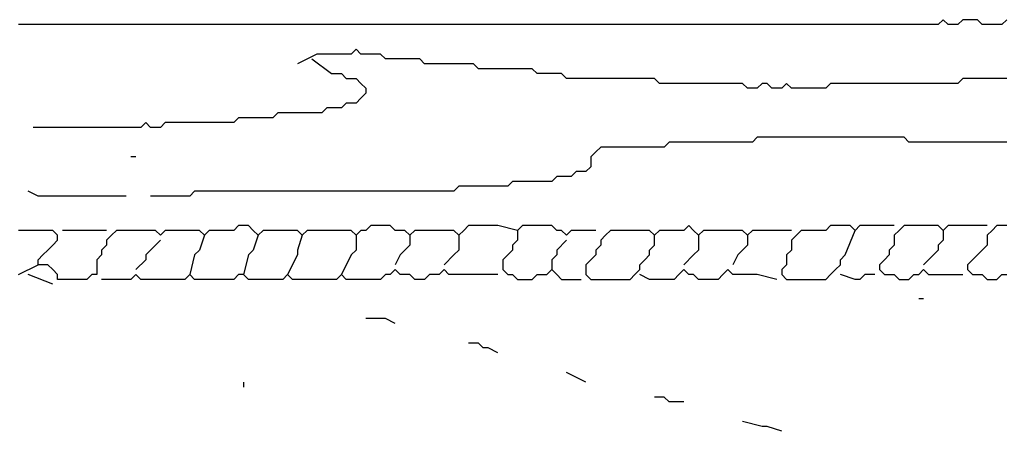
# Model space of a CAD drawing. Header units: metres. Extents: x 3221 to 4131, y 3282 to 4239.
# Tile 5 of 84: x 3260.793 to 3262.341, y 4220.378 to 4221.024. Entities that reach past the tile are written whole.
import ezdxf

# ---------------------------------------------------------------- set-up
doc = ezdxf.new("R2010")
doc.units = ezdxf.units.M

msp = doc.modelspace()

# ---------------------------------------------------------------- linework, layer by layer
for points in [[(3262.3453, 4221.0245), (3262.3376, 4221.0168), (3262.3299, 4221.0168), (3262.3222, 4221.0168), (3262.3145, 4221.0168), (3262.3068, 4221.0168), (3262.2991, 4221.0245), (3262.2914, 4221.0245), (3262.2837, 4221.0245), (3262.276, 4221.0245), (3262.2683, 4221.0168), (3262.2606, 4221.0168), (3262.2529, 4221.0168), (3262.2453, 4221.0245), (3262.2376, 4221.0168), (3262.2299, 4221.0168), (3262.2222, 4221.0168), (3262.2145, 4221.0168), (3262.2068, 4221.0168), (3262.1991, 4221.0168), (3262.1914, 4221.0168), (3262.1837, 4221.0168), (3262.176, 4221.0168), (3262.1683, 4221.0168), (3262.1606, 4221.0168), (3262.1529, 4221.0168), (3262.1453, 4221.0168), (3262.1376, 4221.0168), (3262.1299, 4221.0168), (3262.1222, 4221.0168), (3262.1145, 4221.0168), (3262.1068, 4221.0168), (3262.0991, 4221.0168), (3262.0914, 4221.0168), (3262.0837, 4221.0168), (3262.076, 4221.0168), (3262.0683, 4221.0168), (3262.0606, 4221.0168), (3262.0529, 4221.0168), (3262.0453, 4221.0168), (3262.0376, 4221.0168), (3262.0299, 4221.0168), (3262.0222, 4221.0168), (3262.0145, 4221.0168), (3262.0068, 4221.0168), (3261.9991, 4221.0168), (3261.9914, 4221.0168), (3261.9837, 4221.0168), (3261.976, 4221.0168), (3261.9683, 4221.0168), (3261.9606, 4221.0168), (3261.9529, 4221.0168), (3261.9453, 4221.0168), (3261.9376, 4221.0168), (3261.9299, 4221.0168), (3261.9222, 4221.0168), (3261.9145, 4221.0168), (3261.9068, 4221.0168), (3261.8991, 4221.0168), (3261.8914, 4221.0168), (3261.8837, 4221.0168), (3261.876, 4221.0168), (3261.8683, 4221.0168), (3261.8606, 4221.0168), (3261.8529, 4221.0168), (3261.8453, 4221.0168), (3261.8376, 4221.0168), (3261.8299, 4221.0168), (3261.8222, 4221.0168), (3261.8145, 4221.0168), (3261.8068, 4221.0168), (3261.7991, 4221.0168), (3261.7914, 4221.0168), (3261.7837, 4221.0168), (3261.776, 4221.0168), (3261.7683, 4221.0168), (3261.7606, 4221.0168), (3261.7529, 4221.0168), (3261.7453, 4221.0168), (3261.7376, 4221.0168), (3261.7299, 4221.0168), (3261.7222, 4221.0168), (3261.7145, 4221.0168), (3261.7068, 4221.0168), (3261.6991, 4221.0168), (3261.6914, 4221.0168), (3261.6837, 4221.0168), (3261.676, 4221.0168), (3261.6683, 4221.0168), (3261.6606, 4221.0168), (3261.6529, 4221.0168), (3261.6453, 4221.0168), (3261.6376, 4221.0168), (3261.6299, 4221.0168), (3261.6222, 4221.0168), (3261.6145, 4221.0168), (3261.6068, 4221.0168), (3261.5991, 4221.0168), (3261.5914, 4221.0168), (3261.5837, 4221.0168), (3261.576, 4221.0168), (3261.5683, 4221.0168), (3261.5606, 4221.0168), (3261.5529, 4221.0168), (3261.5453, 4221.0168), (3261.5376, 4221.0168), (3261.5299, 4221.0168), (3261.5222, 4221.0168), (3261.5145, 4221.0168), (3261.5068, 4221.0168), (3261.4991, 4221.0168), (3261.4914, 4221.0168), (3261.4837, 4221.0168), (3261.476, 4221.0168), (3261.4683, 4221.0168), (3261.4606, 4221.0168), (3261.4529, 4221.0168), (3261.4453, 4221.0168), (3261.4376, 4221.0168), (3261.4299, 4221.0168), (3261.4222, 4221.0168), (3261.4145, 4221.0168), (3261.4068, 4221.0168), (3261.3991, 4221.0168), (3261.3914, 4221.0168), (3261.3837, 4221.0168), (3261.376, 4221.0168), (3261.3683, 4221.0168), (3261.3606, 4221.0168), (3261.3529, 4221.0168), (3261.3453, 4221.0168), (3261.3376, 4221.0168), (3261.3299, 4221.0168), (3261.3222, 4221.0168), (3261.3145, 4221.0168), (3261.3068, 4221.0168), (3261.2991, 4221.0168), (3261.2914, 4221.0168), (3261.2837, 4221.0168), (3261.276, 4221.0168), (3261.2683, 4221.0168), (3261.2606, 4221.0168), (3261.2529, 4221.0168), (3261.2453, 4221.0168), (3261.2376, 4221.0168), (3261.2299, 4221.0168), (3261.2222, 4221.0168), (3261.2145, 4221.0168), (3261.2068, 4221.0168), (3261.1991, 4221.0168), (3261.1914, 4221.0168), (3261.1837, 4221.0168), (3261.176, 4221.0168), (3261.1683, 4221.0168), (3261.1606, 4221.0168), (3261.1529, 4221.0168), (3261.1453, 4221.0168), (3261.1376, 4221.0168), (3261.1299, 4221.0168), (3261.1222, 4221.0168), (3261.1145, 4221.0168), (3261.1068, 4221.0168), (3261.0991, 4221.0168), (3261.0914, 4221.0168), (3261.0837, 4221.0168), (3261.076, 4221.0168), (3261.0683, 4221.0168), (3261.0606, 4221.0168), (3261.0529, 4221.0168), (3261.0453, 4221.0168), (3261.0376, 4221.0168), (3261.0299, 4221.0168), (3261.0222, 4221.0168), (3261.0145, 4221.0168), (3261.0068, 4221.0168), (3260.9991, 4221.0168), (3260.9914, 4221.0168), (3260.9837, 4221.0168), (3260.976, 4221.0168), (3260.9683, 4221.0168), (3260.9606, 4221.0168), (3260.9529, 4221.0168), (3260.9453, 4221.0168), (3260.9376, 4221.0168), (3260.9299, 4221.0168), (3260.9222, 4221.0168), (3260.9145, 4221.0168), (3260.9068, 4221.0168), (3260.8991, 4221.0168), (3260.8914, 4221.0168), (3260.8837, 4221.0168), (3260.876, 4221.0168), (3260.8683, 4221.0168), (3260.8606, 4221.0168), (3260.8529, 4221.0168), (3260.8453, 4221.0168), (3260.8376, 4221.0168), (3260.8299, 4221.0168), (3260.8222, 4221.0168), (3260.8145, 4221.0168), (3260.8068, 4221.0168), (3260.7991, 4221.0168), (3260.7914, 4221.0168)], [(3262.3453, 4220.9321), (3262.3376, 4220.9321), (3262.3299, 4220.9321), (3262.3222, 4220.9321), (3262.3145, 4220.9321), (3262.3068, 4220.9321), (3262.2991, 4220.9321), (3262.2914, 4220.9321), (3262.2837, 4220.9321), (3262.276, 4220.9321), (3262.2683, 4220.9245), (3262.2606, 4220.9245), (3262.2529, 4220.9245), (3262.2453, 4220.9245), (3262.2376, 4220.9245), (3262.2299, 4220.9245), (3262.2222, 4220.9245), (3262.2145, 4220.9245), (3262.2068, 4220.9245), (3262.1991, 4220.9245), (3262.1914, 4220.9245), (3262.1837, 4220.9245), (3262.176, 4220.9245), (3262.1683, 4220.9245), (3262.1606, 4220.9245), (3262.1529, 4220.9245), (3262.1453, 4220.9245), (3262.1376, 4220.9245), (3262.1299, 4220.9245), (3262.1222, 4220.9245), (3262.1145, 4220.9245), (3262.1068, 4220.9245), (3262.0991, 4220.9245), (3262.0914, 4220.9245), (3262.0837, 4220.9245), (3262.076, 4220.9245), (3262.0683, 4220.9245), (3262.0606, 4220.9168), (3262.0529, 4220.9168), (3262.0453, 4220.9168), (3262.0376, 4220.9168), (3262.0299, 4220.9168), (3262.0222, 4220.9168), (3262.0145, 4220.9168), (3262.0068, 4220.9168), (3261.9991, 4220.9245), (3261.9914, 4220.9168), (3261.9837, 4220.9168), (3261.976, 4220.9168), (3261.9683, 4220.9245), (3261.9606, 4220.9245), (3261.9529, 4220.9168), (3261.9453, 4220.9168), (3261.9376, 4220.9168), (3261.9299, 4220.9245), (3261.9222, 4220.9245), (3261.9145, 4220.9245), (3261.9068, 4220.9245), (3261.8991, 4220.9245), (3261.8914, 4220.9245), (3261.8837, 4220.9245), (3261.876, 4220.9245), (3261.8683, 4220.9245), (3261.8606, 4220.9245), (3261.8529, 4220.9245), (3261.8453, 4220.9245), (3261.8376, 4220.9245), (3261.8299, 4220.9245), (3261.8222, 4220.9245), (3261.8145, 4220.9245), (3261.8068, 4220.9245), (3261.7991, 4220.9245), (3261.7914, 4220.9321), (3261.7837, 4220.9321), (3261.776, 4220.9321), (3261.7683, 4220.9321), (3261.7606, 4220.9321), (3261.7529, 4220.9321), (3261.7453, 4220.9321), (3261.7376, 4220.9321), (3261.7299, 4220.9321), (3261.7222, 4220.9321), (3261.7145, 4220.9321), (3261.7068, 4220.9321), (3261.6991, 4220.9321), (3261.6914, 4220.9321), (3261.6837, 4220.9321), (3261.676, 4220.9321), (3261.6683, 4220.9321), (3261.6606, 4220.9321), (3261.6529, 4220.9321), (3261.6453, 4220.9398), (3261.6376, 4220.9398), (3261.6299, 4220.9398), (3261.6222, 4220.9398), (3261.6145, 4220.9398), (3261.6068, 4220.9398), (3261.5991, 4220.9475), (3261.5914, 4220.9475), (3261.5837, 4220.9475), (3261.576, 4220.9475), (3261.5683, 4220.9475), (3261.5606, 4220.9475), (3261.5529, 4220.9475), (3261.5453, 4220.9475), (3261.5376, 4220.9475), (3261.5299, 4220.9475), (3261.5222, 4220.9475), (3261.5145, 4220.9475), (3261.5068, 4220.9552), (3261.4991, 4220.9552), (3261.4914, 4220.9552), (3261.4837, 4220.9552), (3261.476, 4220.9552), (3261.4683, 4220.9552), (3261.4606, 4220.9552), (3261.4529, 4220.9552), (3261.4453, 4220.9552), (3261.4376, 4220.9552), (3261.4299, 4220.9552), (3261.4222, 4220.9629), (3261.4145, 4220.9629), (3261.4068, 4220.9629), (3261.3991, 4220.9629), (3261.3914, 4220.9629), (3261.3837, 4220.9629), (3261.376, 4220.9629), (3261.3683, 4220.9629), (3261.3606, 4220.9706), (3261.3529, 4220.9706), (3261.3453, 4220.9706), (3261.3376, 4220.9706), (3261.3299, 4220.9706), (3261.3222, 4220.9783), (3261.3145, 4220.9706), (3261.3068, 4220.9706), (3261.2991, 4220.9706), (3261.2914, 4220.9706), (3261.2837, 4220.9706), (3261.276, 4220.9706), (3261.2683, 4220.9706), (3261.2606, 4220.9706), (3261.2299, 4220.9552)], [(3261.2529, 4220.9629), (3261.2837, 4220.9398), (3261.2914, 4220.9398), (3261.2991, 4220.9398), (3261.3068, 4220.9321), (3261.3145, 4220.9321), (3261.3222, 4220.9321), (3261.3299, 4220.9245), (3261.3376, 4220.9168), (3261.3376, 4220.9091), (3261.3299, 4220.9014), (3261.3222, 4220.8937), (3261.3145, 4220.8937), (3261.3068, 4220.8937), (3261.2991, 4220.886), (3261.2914, 4220.886), (3261.2837, 4220.886), (3261.276, 4220.886), (3261.2683, 4220.8783), (3261.2606, 4220.8783), (3261.2529, 4220.8783), (3261.2453, 4220.8783), (3261.2376, 4220.8783), (3261.2299, 4220.8783), (3261.2222, 4220.8783), (3261.2145, 4220.8783), (3261.2068, 4220.8783), (3261.1991, 4220.8783), (3261.1914, 4220.8706), (3261.1837, 4220.8706), (3261.176, 4220.8706), (3261.1683, 4220.8706), (3261.1606, 4220.8706), (3261.1529, 4220.8706), (3261.1453, 4220.8706), (3261.1376, 4220.8706), (3261.1299, 4220.8629), (3261.1222, 4220.8629), (3261.1145, 4220.8629), (3261.1068, 4220.8629), (3261.0991, 4220.8629), (3261.0914, 4220.8629), (3261.0837, 4220.8629), (3261.076, 4220.8629), (3261.0683, 4220.8629), (3261.0606, 4220.8629), (3261.0529, 4220.8629), (3261.0453, 4220.8629), (3261.0376, 4220.8629), (3261.0299, 4220.8629), (3261.0222, 4220.8629), (3261.0145, 4220.8552), (3261.0068, 4220.8552), (3260.9991, 4220.8552), (3260.9914, 4220.8629), (3260.9837, 4220.8552), (3260.976, 4220.8552), (3260.9683, 4220.8552), (3260.9606, 4220.8552), (3260.9529, 4220.8552), (3260.9453, 4220.8552), (3260.9376, 4220.8552), (3260.9299, 4220.8552), (3260.9222, 4220.8552), (3260.9145, 4220.8552), (3260.9068, 4220.8552), (3260.8991, 4220.8552), (3260.8914, 4220.8552), (3260.8837, 4220.8552), (3260.876, 4220.8552), (3260.8683, 4220.8552), (3260.8606, 4220.8552), (3260.8529, 4220.8552), (3260.8453, 4220.8552), (3260.8376, 4220.8552), (3260.8299, 4220.8552), (3260.8145, 4220.8552)], [(3262.3453, 4220.8321), (3262.3376, 4220.8321), (3262.3299, 4220.8321), (3262.3222, 4220.8321), (3262.3145, 4220.8321), (3262.3068, 4220.8321), (3262.2991, 4220.8321), (3262.2914, 4220.8321), (3262.2837, 4220.8321), (3262.276, 4220.8321), (3262.2683, 4220.8321), (3262.2606, 4220.8321), (3262.2529, 4220.8321), (3262.2453, 4220.8321), (3262.2376, 4220.8321), (3262.2299, 4220.8321), (3262.2222, 4220.8321), (3262.2145, 4220.8321), (3262.2068, 4220.8321), (3262.1991, 4220.8321), (3262.1914, 4220.8321), (3262.1837, 4220.8398), (3262.176, 4220.8398), (3262.1683, 4220.8398), (3262.1606, 4220.8398), (3262.1529, 4220.8398), (3262.1453, 4220.8398), (3262.1376, 4220.8398), (3262.1299, 4220.8398), (3262.1222, 4220.8398), (3262.1145, 4220.8398), (3262.1068, 4220.8398), (3262.0991, 4220.8398), (3262.0914, 4220.8398), (3262.0837, 4220.8398), (3262.076, 4220.8398), (3262.0683, 4220.8398), (3262.0606, 4220.8398), (3262.0529, 4220.8398), (3262.0453, 4220.8398), (3262.0376, 4220.8398), (3262.0299, 4220.8398), (3262.0222, 4220.8398), (3262.0145, 4220.8398), (3262.0068, 4220.8398), (3261.9991, 4220.8398), (3261.9914, 4220.8398), (3261.9837, 4220.8398), (3261.976, 4220.8398), (3261.9683, 4220.8398), (3261.9606, 4220.8398), (3261.9529, 4220.8398), (3261.9453, 4220.8321), (3261.9376, 4220.8321), (3261.9299, 4220.8321), (3261.9222, 4220.8321), (3261.9145, 4220.8321), (3261.9068, 4220.8321), (3261.8991, 4220.8321), (3261.8914, 4220.8321), (3261.8837, 4220.8321), (3261.876, 4220.8321), (3261.8683, 4220.8321), (3261.8606, 4220.8321), (3261.8529, 4220.8321), (3261.8453, 4220.8321), (3261.8376, 4220.8321), (3261.8299, 4220.8321), (3261.8222, 4220.8321), (3261.8145, 4220.8321), (3261.8068, 4220.8245), (3261.7991, 4220.8245), (3261.7914, 4220.8245), (3261.7837, 4220.8245), (3261.776, 4220.8245), (3261.7683, 4220.8245), (3261.7606, 4220.8245), (3261.7529, 4220.8245), (3261.7453, 4220.8245), (3261.7376, 4220.8245), (3261.7299, 4220.8245), (3261.7222, 4220.8245), (3261.7145, 4220.8245), (3261.7068, 4220.8245), (3261.6991, 4220.8168), (3261.6914, 4220.8091), (3261.6914, 4220.8014), (3261.6914, 4220.7937), (3261.6837, 4220.786), (3261.676, 4220.786), (3261.6683, 4220.786), (3261.6606, 4220.7783), (3261.6529, 4220.7783), (3261.6453, 4220.7783), (3261.6376, 4220.7783), (3261.6299, 4220.7706), (3261.6222, 4220.7706), (3261.6145, 4220.7706), (3261.6068, 4220.7706), (3261.5991, 4220.7706), (3261.5914, 4220.7706), (3261.5837, 4220.7706), (3261.576, 4220.7706), (3261.5683, 4220.7706), (3261.5606, 4220.7629), (3261.5529, 4220.7629), (3261.5453, 4220.7629), (3261.5376, 4220.7629), (3261.5299, 4220.7629), (3261.5222, 4220.7629), (3261.5145, 4220.7629), (3261.5068, 4220.7629), (3261.4991, 4220.7629), (3261.4914, 4220.7629), (3261.4837, 4220.7629), (3261.476, 4220.7552), (3261.4683, 4220.7552), (3261.4606, 4220.7552), (3261.4529, 4220.7552), (3261.4453, 4220.7552), (3261.4376, 4220.7552), (3261.4299, 4220.7552), (3261.4222, 4220.7552), (3261.4145, 4220.7552), (3261.4068, 4220.7552), (3261.3991, 4220.7552), (3261.3914, 4220.7552), (3261.3837, 4220.7552), (3261.376, 4220.7552), (3261.3683, 4220.7552), (3261.3606, 4220.7552), (3261.3529, 4220.7552), (3261.3453, 4220.7552), (3261.3376, 4220.7552), (3261.3299, 4220.7552), (3261.3222, 4220.7552), (3261.3145, 4220.7552), (3261.3068, 4220.7552), (3261.2991, 4220.7552), (3261.2914, 4220.7552), (3261.2837, 4220.7552), (3261.276, 4220.7552), (3261.2683, 4220.7552), (3261.2606, 4220.7552), (3261.2529, 4220.7552), (3261.2453, 4220.7552), (3261.2376, 4220.7552), (3261.2299, 4220.7552), (3261.2222, 4220.7552), (3261.2145, 4220.7552), (3261.2068, 4220.7552), (3261.1991, 4220.7552), (3261.1914, 4220.7552), (3261.1837, 4220.7552), (3261.176, 4220.7552), (3261.1683, 4220.7552), (3261.1606, 4220.7552), (3261.1529, 4220.7552), (3261.1453, 4220.7552), (3261.1376, 4220.7552), (3261.1299, 4220.7552), (3261.1222, 4220.7552), (3261.1145, 4220.7552), (3261.1068, 4220.7552), (3261.0991, 4220.7552), (3261.0914, 4220.7552), (3261.0837, 4220.7552), (3261.076, 4220.7552), (3261.0683, 4220.7552), (3261.0606, 4220.7475), (3261.0529, 4220.7475), (3261.0453, 4220.7475), (3261.0376, 4220.7475), (3261.0299, 4220.7475), (3261.0222, 4220.7475), (3261.0145, 4220.7475), (3260.9991, 4220.7475)], [(3260.976, 4220.8091), (3260.9683, 4220.8091)], [(3260.9606, 4220.7475), (3260.9299, 4220.7475), (3260.9222, 4220.7475), (3260.9145, 4220.7475), (3260.9068, 4220.7475), (3260.8991, 4220.7475), (3260.8914, 4220.7475), (3260.8837, 4220.7475), (3260.876, 4220.7475), (3260.8683, 4220.7475), (3260.8606, 4220.7475), (3260.8529, 4220.7475), (3260.8453, 4220.7475), (3260.8376, 4220.7475), (3260.8299, 4220.7475), (3260.8222, 4220.7475), (3260.8068, 4220.7552)], [(3261.576, 4220.6937), (3261.5453, 4220.7014), (3261.5376, 4220.7014), (3261.5299, 4220.7014), (3261.5222, 4220.7014), (3261.5145, 4220.7014), (3261.5068, 4220.7014), (3261.4991, 4220.7014), (3261.4914, 4220.6937), (3261.4837, 4220.686), (3261.476, 4220.6937), (3261.4683, 4220.6937), (3261.4606, 4220.6937), (3261.4529, 4220.6937), (3261.4453, 4220.6937), (3261.4376, 4220.6937), (3261.4299, 4220.6937), (3261.4222, 4220.6937), (3261.4145, 4220.6937), (3261.4068, 4220.686), (3261.3991, 4220.6937), (3261.3914, 4220.6937), (3261.3837, 4220.6937), (3261.376, 4220.7014), (3261.3683, 4220.7014), (3261.3606, 4220.7014), (3261.3529, 4220.7014), (3261.3453, 4220.7014), (3261.3376, 4220.6937), (3261.3299, 4220.6937), (3261.3222, 4220.686), (3261.3145, 4220.6937), (3261.3068, 4220.6937), (3261.2991, 4220.6937), (3261.2914, 4220.6937), (3261.2837, 4220.6937), (3261.276, 4220.6937), (3261.2683, 4220.6937), (3261.2606, 4220.6937), (3261.2529, 4220.6937), (3261.2453, 4220.6937), (3261.2376, 4220.686), (3261.2299, 4220.6937), (3261.2222, 4220.6937), (3261.2145, 4220.6937), (3261.2068, 4220.6937), (3261.1991, 4220.6937), (3261.1914, 4220.6937), (3261.1837, 4220.6937), (3261.176, 4220.6937), (3261.1683, 4220.686), (3261.1606, 4220.6937), (3261.1529, 4220.7014), (3261.1453, 4220.7014), (3261.1376, 4220.7014), (3261.1299, 4220.6937), (3261.1222, 4220.6937), (3261.1145, 4220.6937), (3261.1068, 4220.6937), (3261.0991, 4220.6937), (3261.0914, 4220.6937), (3261.0837, 4220.686), (3261.076, 4220.6937), (3261.0683, 4220.6937), (3261.0606, 4220.6937), (3261.0529, 4220.6937), (3261.0453, 4220.6937), (3261.0376, 4220.6937), (3261.0299, 4220.6937), (3261.0222, 4220.6937), (3261.0145, 4220.686), (3261.0068, 4220.6937), (3260.9991, 4220.6937), (3260.9914, 4220.6937), (3260.9837, 4220.6937), (3260.976, 4220.6937), (3260.9683, 4220.6937), (3260.9606, 4220.6937), (3260.9529, 4220.6937), (3260.9453, 4220.6937), (3260.9376, 4220.686), (3260.9299, 4220.6783), (3260.9299, 4220.6706), (3260.9222, 4220.6629), (3260.9222, 4220.6552), (3260.9145, 4220.6475), (3260.9145, 4220.6398), (3260.9145, 4220.6321), (3260.9145, 4220.6245), (3260.9068, 4220.6245), (3260.8991, 4220.6168), (3260.8914, 4220.6168), (3260.8837, 4220.6168), (3260.876, 4220.6168), (3260.8683, 4220.6168), (3260.8606, 4220.6168), (3260.8529, 4220.6168), (3260.8529, 4220.6245), (3260.8453, 4220.6321), (3260.8376, 4220.6398), (3260.8299, 4220.6398), (3260.8222, 4220.6398), (3260.8222, 4220.6475), (3260.8299, 4220.6552), (3260.8376, 4220.6629), (3260.8453, 4220.6706), (3260.8529, 4220.6783), (3260.8529, 4220.686), (3260.8453, 4220.6937), (3260.8376, 4220.6937), (3260.8299, 4220.6937), (3260.8222, 4220.6937), (3260.8145, 4220.6937), (3260.8068, 4220.6937), (3260.7991, 4220.6937), (3260.7914, 4220.6937)], [(3260.9299, 4220.6937), (3260.9068, 4220.6937), (3260.8991, 4220.6937), (3260.8914, 4220.6937), (3260.8837, 4220.6937), (3260.876, 4220.6937), (3260.8606, 4220.6937)], [(3261.6991, 4220.6937), (3261.6683, 4220.6937), (3261.6606, 4220.6937), (3261.6529, 4220.686), (3261.6453, 4220.6937), (3261.6376, 4220.6937), (3261.6299, 4220.7014), (3261.6222, 4220.7014), (3261.6145, 4220.7014), (3261.6068, 4220.7014), (3261.5991, 4220.7014), (3261.5914, 4220.7014), (3261.5837, 4220.7014), (3261.576, 4220.6937), (3261.576, 4220.686), (3261.576, 4220.6783), (3261.5683, 4220.6706), (3261.5683, 4220.6629), (3261.5606, 4220.6552), (3261.5529, 4220.6475), (3261.5529, 4220.6398), (3261.5529, 4220.6321), (3261.5606, 4220.6245), (3261.5683, 4220.6245), (3261.576, 4220.6168), (3261.5837, 4220.6168), (3261.5914, 4220.6168), (3261.5991, 4220.6168), (3261.6068, 4220.6245), (3261.6145, 4220.6245), (3261.6222, 4220.6245), (3261.6299, 4220.6321), (3261.6376, 4220.6245), (3261.6453, 4220.6168), (3261.6529, 4220.6168), (3261.6606, 4220.6168), (3261.676, 4220.6168)], [(3262.0068, 4220.6937), (3261.976, 4220.6937), (3261.9683, 4220.6937), (3261.9606, 4220.6937), (3261.9529, 4220.6937), (3261.9453, 4220.6937), (3261.9376, 4220.686), (3261.9299, 4220.6937), (3261.9222, 4220.6937), (3261.9145, 4220.6937), (3261.9068, 4220.6937), (3261.8991, 4220.6937), (3261.8914, 4220.6937), (3261.8837, 4220.6937), (3261.876, 4220.6937), (3261.8683, 4220.6937), (3261.8606, 4220.686), (3261.8529, 4220.6937), (3261.8453, 4220.7014), (3261.8376, 4220.6937), (3261.8299, 4220.6937), (3261.8222, 4220.6937), (3261.8145, 4220.6937), (3261.8068, 4220.6937), (3261.7991, 4220.6937), (3261.7914, 4220.686), (3261.7837, 4220.6937), (3261.776, 4220.6937), (3261.7683, 4220.6937), (3261.7606, 4220.6937), (3261.7529, 4220.6937), (3261.7453, 4220.6937), (3261.7376, 4220.6937), (3261.7299, 4220.6937), (3261.7222, 4220.6937), (3261.7145, 4220.686), (3261.7068, 4220.6783), (3261.7068, 4220.6706), (3261.6991, 4220.6629), (3261.6991, 4220.6552), (3261.6914, 4220.6475), (3261.6837, 4220.6398), (3261.6837, 4220.6321), (3261.6837, 4220.6245), (3261.6914, 4220.6168), (3261.6991, 4220.6168), (3261.7068, 4220.6168), (3261.7145, 4220.6168), (3261.7222, 4220.6168), (3261.7299, 4220.6168), (3261.7376, 4220.6168), (3261.7453, 4220.6168), (3261.7529, 4220.6168), (3261.7606, 4220.6245), (3261.7683, 4220.6321), (3261.7683, 4220.6398), (3261.776, 4220.6475), (3261.7837, 4220.6552), (3261.7837, 4220.6629), (3261.7914, 4220.6706), (3261.7914, 4220.686)], [(3262.1683, 4220.7014), (3262.1376, 4220.7014), (3262.1299, 4220.7014), (3262.1222, 4220.7014), (3262.1145, 4220.7014), (3262.1068, 4220.6937), (3262.0991, 4220.7014), (3262.0914, 4220.7014), (3262.0837, 4220.7014), (3262.076, 4220.7014), (3262.0683, 4220.7014), (3262.0606, 4220.6937), (3262.0529, 4220.6937), (3262.0453, 4220.6937), (3262.0376, 4220.6937), (3262.0299, 4220.6937), (3262.0222, 4220.6937), (3262.0145, 4220.686), (3262.0068, 4220.6783), (3262.0068, 4220.6706), (3262.0068, 4220.6629), (3261.9991, 4220.6552), (3261.9991, 4220.6475), (3261.9991, 4220.6398), (3261.9914, 4220.6321), (3261.9914, 4220.6245), (3261.9991, 4220.6168), (3262.0068, 4220.6168), (3262.0145, 4220.6168), (3262.0222, 4220.6168), (3262.0299, 4220.6168), (3262.0376, 4220.6168), (3262.0453, 4220.6168), (3262.0529, 4220.6168), (3262.0606, 4220.6168), (3262.0683, 4220.6245), (3262.076, 4220.6321), (3262.0837, 4220.6398), (3262.0837, 4220.6475), (3262.0914, 4220.6552), (3262.1068, 4220.6937)], [(3262.3145, 4220.7014), (3262.2837, 4220.7014), (3262.276, 4220.7014), (3262.2683, 4220.7014), (3262.2606, 4220.7014), (3262.2529, 4220.7014), (3262.2453, 4220.6937), (3262.2376, 4220.7014), (3262.2299, 4220.7014), (3262.2222, 4220.7014), (3262.2145, 4220.7014), (3262.2068, 4220.7014), (3262.1991, 4220.7014), (3262.1914, 4220.7014), (3262.1837, 4220.7014), (3262.176, 4220.6937), (3262.1683, 4220.686), (3262.1683, 4220.6783), (3262.1683, 4220.6706), (3262.1606, 4220.6629), (3262.1606, 4220.6552), (3262.1529, 4220.6475), (3262.1453, 4220.6398), (3262.1453, 4220.6321), (3262.1529, 4220.6245), (3262.1606, 4220.6245), (3262.1683, 4220.6245), (3262.176, 4220.6168), (3262.1837, 4220.6168), (3262.1914, 4220.6168), (3262.1991, 4220.6245), (3262.2068, 4220.6245), (3262.2145, 4220.6321), (3262.2222, 4220.6245), (3262.2299, 4220.6245), (3262.2376, 4220.6245), (3262.276, 4220.6245)], [(3262.2453, 4220.6937), (3262.2453, 4220.6783), (3262.2376, 4220.6706), (3262.2376, 4220.6629), (3262.2145, 4220.6398)], [(3262.3453, 4220.7014), (3262.3376, 4220.7014), (3262.3299, 4220.7014), (3262.3222, 4220.6937), (3262.3145, 4220.686), (3262.3145, 4220.6783), (3262.3145, 4220.6706), (3262.3068, 4220.6629), (3262.2991, 4220.6552), (3262.2914, 4220.6475), (3262.2837, 4220.6398), (3262.2837, 4220.6321), (3262.2914, 4220.6245), (3262.2991, 4220.6245), (3262.3068, 4220.6245), (3262.3145, 4220.6168), (3262.3222, 4220.6168), (3262.3299, 4220.6168), (3262.3376, 4220.6245), (3262.3453, 4220.6245)], [(3261.0145, 4220.6783), (3260.9991, 4220.6629), (3260.9914, 4220.6552), (3260.9914, 4220.6475), (3260.976, 4220.6321)], [(3261.0837, 4220.686), (3261.076, 4220.6629), (3261.0683, 4220.6552), (3261.0606, 4220.6245)], [(3261.1683, 4220.686), (3261.1606, 4220.6629), (3261.1529, 4220.6552), (3261.1453, 4220.6245)], [(3261.2376, 4220.686), (3261.2299, 4220.6629), (3261.2299, 4220.6552), (3261.2145, 4220.6245)], [(3261.3222, 4220.686), (3261.3222, 4220.6629), (3261.3145, 4220.6552), (3261.2991, 4220.6245)], [(3261.4068, 4220.686), (3261.4068, 4220.6706), (3261.3991, 4220.6629), (3261.3914, 4220.6552), (3261.3837, 4220.6398)], [(3261.4837, 4220.686), (3261.4837, 4220.6706), (3261.4837, 4220.6629), (3261.476, 4220.6552), (3261.4606, 4220.6398)], [(3261.6529, 4220.6783), (3261.6376, 4220.6629), (3261.6376, 4220.6552), (3261.6299, 4220.6475), (3261.6299, 4220.6321)], [(3261.8606, 4220.686), (3261.8606, 4220.6706), (3261.8606, 4220.6629), (3261.8529, 4220.6552), (3261.8376, 4220.6398)], [(3261.9376, 4220.686), (3261.9376, 4220.6706), (3261.9299, 4220.6629), (3261.9222, 4220.6552), (3261.9145, 4220.6398)], [(3260.7914, 4220.6245), (3260.8222, 4220.6398)], [(3261.5453, 4220.6245), (3261.5145, 4220.6245), (3261.5068, 4220.6245), (3261.4991, 4220.6245), (3261.4914, 4220.6245), (3261.4837, 4220.6245), (3261.476, 4220.6245), (3261.4683, 4220.6245), (3261.4606, 4220.6321), (3261.4529, 4220.6245), (3261.4453, 4220.6245), (3261.4376, 4220.6245), (3261.4299, 4220.6168), (3261.4222, 4220.6168), (3261.4145, 4220.6168), (3261.4068, 4220.6245), (3261.3991, 4220.6245), (3261.3914, 4220.6245), (3261.3837, 4220.6321), (3261.376, 4220.6245), (3261.3683, 4220.6245), (3261.3606, 4220.6168), (3261.3529, 4220.6168), (3261.3453, 4220.6168), (3261.3376, 4220.6168), (3261.3299, 4220.6168), (3261.3222, 4220.6168), (3261.3145, 4220.6168), (3261.3068, 4220.6168), (3261.2991, 4220.6245), (3261.2914, 4220.6168), (3261.2837, 4220.6168), (3261.276, 4220.6168), (3261.2683, 4220.6168), (3261.2606, 4220.6168), (3261.2529, 4220.6168), (3261.2453, 4220.6168), (3261.2376, 4220.6168), (3261.2299, 4220.6168), (3261.2222, 4220.6168), (3261.2145, 4220.6245), (3261.2068, 4220.6168), (3261.1991, 4220.6168), (3261.1914, 4220.6168), (3261.1837, 4220.6168), (3261.176, 4220.6168), (3261.1683, 4220.6168), (3261.1606, 4220.6168), (3261.1529, 4220.6168), (3261.1453, 4220.6245), (3261.1376, 4220.6245), (3261.1299, 4220.6168), (3261.1222, 4220.6168), (3261.1145, 4220.6168), (3261.1068, 4220.6168), (3261.0991, 4220.6168), (3261.0914, 4220.6168), (3261.0837, 4220.6168), (3261.076, 4220.6168), (3261.0683, 4220.6168), (3261.0606, 4220.6245), (3261.0529, 4220.6168), (3261.0453, 4220.6168), (3261.0376, 4220.6168), (3261.0299, 4220.6168), (3261.0222, 4220.6168), (3261.0145, 4220.6168), (3261.0068, 4220.6168), (3260.9991, 4220.6168), (3260.9914, 4220.6168), (3260.9837, 4220.6168), (3260.976, 4220.6245), (3260.9683, 4220.6168), (3260.9606, 4220.6168), (3260.9529, 4220.6168), (3260.9453, 4220.6168), (3260.9222, 4220.6168)], [(3261.9837, 4220.6168), (3261.9529, 4220.6245), (3261.9453, 4220.6245), (3261.9376, 4220.6245), (3261.9299, 4220.6245), (3261.9222, 4220.6245), (3261.9145, 4220.6245), (3261.9068, 4220.6321), (3261.8991, 4220.6245), (3261.8914, 4220.6168), (3261.8837, 4220.6168), (3261.876, 4220.6168), (3261.8683, 4220.6168), (3261.8606, 4220.6168), (3261.8529, 4220.6245), (3261.8453, 4220.6245), (3261.8376, 4220.6321), (3261.8299, 4220.6245), (3261.8222, 4220.6168), (3261.8145, 4220.6168), (3261.8068, 4220.6168), (3261.7991, 4220.6168), (3261.7914, 4220.6168), (3261.7837, 4220.6168), (3261.7683, 4220.6245)], [(3260.8453, 4220.6091), (3260.8068, 4220.6245)], [(3262.1376, 4220.6245), (3262.1222, 4220.6245), (3262.1145, 4220.6168), (3262.1068, 4220.6168), (3262.0837, 4220.6245)], [(3262.2145, 4220.586), (3262.2068, 4220.586)], [(3261.3837, 4220.5475), (3261.3683, 4220.5552), (3261.3606, 4220.5552), (3261.3529, 4220.5552), (3261.3376, 4220.5552)], [(3261.5453, 4220.5014), (3261.5299, 4220.5091), (3261.5222, 4220.5091), (3261.5145, 4220.5168), (3261.4991, 4220.5168)], [(3261.6837, 4220.4552), (3261.6529, 4220.4706)], [(3261.1453, 4220.4552), (3261.1453, 4220.4475)], [(3261.8376, 4220.4245), (3261.8222, 4220.4245), (3261.8145, 4220.4245), (3261.8068, 4220.4321), (3261.7914, 4220.4321)], [(3261.9914, 4220.3783), (3261.9683, 4220.386), (3261.9606, 4220.386), (3261.9299, 4220.3937)]]:
    msp.add_lwpolyline(points)

doc.saveas('drawing.dxf')
